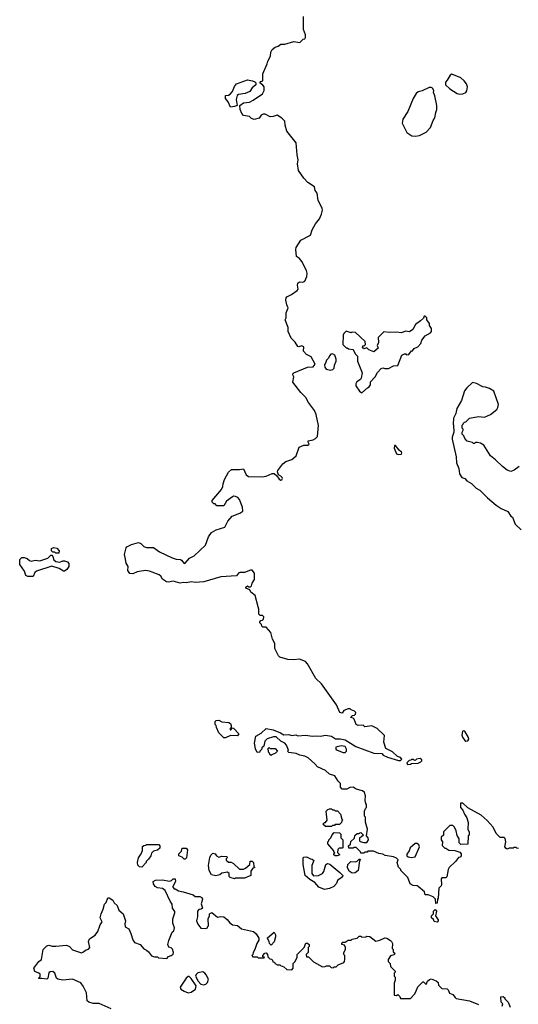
# Model space of a CAD drawing. Extents: x 1862350 to 2057294, y 212041 to 437318.
# Tile 28 of 256: x 1956050 to 1961098, y 232800 to 242774. Entities that reach past the tile are written whole.
import ezdxf

# ---------------------------------------------------------------- set-up
doc = ezdxf.new("R2010")
doc.units = 0

msp = doc.modelspace()

# ---------------------------------------------------------------- linework, layer by layer
at = {"layer": '0CON10XD'}
for points in [[(1958824, 239155), (1958813.8, 239175), (1958815, 239186.7), (1958825, 239196.7), (1958965, 239253.8), (1959021.7, 239258.3), (1959040, 239285), (1959000, 239360), (1958952.1, 239382.1), (1958923.8, 239415), (1958925, 239460), (1958905, 239470), (1958875, 239461.2), (1958865, 239464), (1958838.3, 239508.3), (1958799.3, 239549.3), (1958768.8, 239615), (1958766.7, 239655), (1958737.5, 239735), (1958746.7, 239755), (1958746.2, 239805), (1958767.5, 239855), (1958753.3, 239885), (1958743.6, 239933.6), (1958747.5, 239955), (1958755, 239967.5), (1958800.7, 239989.3), (1958859.5, 240030.4), (1958868.8, 240045), (1958862, 240085), (1958866.2, 240105), (1958883, 240117), (1958915, 240116), (1958935, 240123.8), (1958957.7, 240172.3), (1958960, 240205), (1958952.3, 240232.3), (1958905.9, 240325.9), (1958883.8, 240353.8), (1958853.3, 240375), (1958843.8, 240445), (1958847.5, 240465), (1958895, 240541.2), (1958995, 240592.5), (1959010, 240645), (1959045, 240707.5), (1959083.8, 240755), (1959106.7, 240805), (1959116.7, 240845), (1959112.5, 240865), (1959072.7, 240942.7), (1959060, 241015), (1959040, 241045), (1959035, 241080), (1958966.1, 241126.1), (1958925, 241170), (1958872.9, 241245), (1958861.8, 241315), (1958870.4, 241355), (1958857.5, 241405), (1958847.5, 241525), (1958753.3, 241645), (1958736.7, 241705), (1958732.5, 241745), (1958702.5, 241775), (1958655, 241807.5), (1958616.4, 241793.6), (1958585, 241790), (1958535.9, 241815.9), (1958515, 241818), (1958495, 241806), (1958473.3, 241776.7), (1958425, 241763.8), (1958395, 241772.5), (1958375, 241792.5), (1958315, 241802.5), (1958298, 241825), (1958283.3, 241865), (1958280, 241905), (1958315, 241930), (1958375, 241937.5), (1958415, 241957.5), (1958507.5, 242022.5), (1958523.8, 242055), (1958523.8, 242095), (1958511.7, 242111.7), (1958480, 242135), (1958491.7, 242148.3), (1958510, 242155), (1958510, 242225), (1958553.8, 242325), (1958561.2, 242355), (1958590, 242405), (1958592, 242445), (1958605, 242472.5), (1958635, 242496.7), (1958665, 242506.7), (1958695, 242526.7), (1958735, 242526.2), (1958825, 242552.5), (1958887, 242543), (1958920, 242575), (1958935, 242580), (1958942.5, 242595), (1958941.7, 242621.7), (1958923.3, 242675), (1958922.5, 242805)], [(1958185, 241887.5), (1958160.7, 241940.7), (1958132.1, 241975), (1958133.3, 242005), (1958165, 242009.4), (1958181.5, 242018.5), (1958202.7, 242047.3), (1958225, 242097.5), (1958246.4, 242123.6), (1958355, 242166.2), (1958406.1, 242156.1), (1958430, 242145), (1958440, 242135), (1958440, 242115), (1958402.5, 242085), (1958380, 242045), (1958332.3, 242027.7), (1958265, 242016.2), (1958252.5, 242005), (1958242.5, 241965), (1958250, 241905), (1958225, 241893.3), (1958185, 241887.5)], [(1960505, 242020.8), (1960535, 242023.8), (1960565, 242036.7), (1960577.7, 242052.3), (1960583.8, 242095), (1960573.8, 242125), (1960551.2, 242155), (1960515, 242186.2), (1960425, 242222.5), (1960407, 242213), (1960378.3, 242161.7), (1960359.3, 242140.7), (1960360, 242115), (1960403.3, 242075), (1960477.3, 242027.3), (1960505, 242020.8)], [(1960055, 241593.3), (1960097.7, 241602.3), (1960163.3, 241635), (1960208.1, 241681.9), (1960236.1, 241753.9), (1960251.7, 241778.3), (1960261.2, 241835), (1960273.3, 241865), (1960271.2, 241905), (1960254.1, 242004.1), (1960240, 242035), (1960242.5, 242055), (1960229.3, 242079.3), (1960216.4, 242086.4), (1960193.6, 242086.4), (1960125.9, 242054.1), (1960085, 242043.3), (1960064.1, 242025.9), (1960034.1, 241975.9), (1959980, 241845), (1959930, 241765), (1959923.3, 241725), (1959969.5, 241629.6), (1960018.3, 241598.3), (1960055, 241593.3)], [(1959515, 238992.5), (1959570, 239045), (1959586.4, 239053.6), (1959600, 239075), (1959600, 239105), (1959647.5, 239155), (1959670.7, 239199.3), (1959710.7, 239239.3), (1959725, 239247.5), (1959745, 239240), (1959785, 239240), (1959833, 239267), (1959878.3, 239271.7), (1959920, 239375), (1959945, 239390), (1959958.3, 239388.3), (1959965, 239380), (1959988.3, 239381.7), (1960015, 239420), (1960025, 239420), (1960045, 239442.5), (1960079.3, 239460.7), (1960112.5, 239495), (1960121.7, 239528.3), (1960155, 239570), (1960209.3, 239600.7), (1960217.5, 239615), (1960220, 239645), (1960200, 239675), (1960197, 239697), (1960170, 239735), (1960170, 239755), (1960155, 239770), (1960145, 239770), (1960138.3, 239751.7), (1960108.3, 239721.7), (1960057.5, 239685), (1960030, 239635), (1959995, 239612.5), (1959955, 239620), (1959915, 239603.3), (1959865, 239610), (1959795, 239606.7), (1959735, 239612.5), (1959680, 239555), (1959682.5, 239505), (1959670, 239475), (1959680, 239445), (1959635, 239410), (1959585, 239430), (1959565, 239450), (1959535, 239440), (1959520, 239455), (1959525, 239470), (1959538.3, 239471.7), (1959550, 239485), (1959547.5, 239515), (1959450, 239605), (1959415, 239607.5), (1959405, 239602.5), (1959355, 239620), (1959330, 239595), (1959323, 239577), (1959320, 239485), (1959355, 239450), (1959365, 239450), (1959378.3, 239438.3), (1959421.7, 239431.7), (1959431.7, 239418.3), (1959445, 239390), (1959470, 239365), (1959470, 239315), (1959516.7, 239195), (1959507, 239143), (1959499.3, 239130.7), (1959463.3, 239105), (1959453.3, 239085), (1959453.3, 239065), (1959490.7, 239010.7), (1959515, 238992.5)], [(1959195, 239223.3), (1959218.3, 239231.7), (1959233.3, 239245), (1959236.7, 239275), (1959253.3, 239315), (1959253.3, 239335), (1959240, 239375), (1959215, 239387.5), (1959200, 239385), (1959185, 239370), (1959177.5, 239345), (1959157.5, 239325), (1959147.5, 239305), (1959137, 239273), (1959137.5, 239255), (1959152.5, 239235), (1959195, 239223.3)], [(1961098.3, 234378.3), (1961081.7, 234381.7), (1961075, 234390), (1961055, 234390), (1961045, 234380), (1961005, 234380), (1960985, 234372.5), (1960975, 234377.5), (1960960, 234395), (1960970, 234445), (1960965, 234480), (1960955, 234490), (1960915, 234490), (1960875, 234530), (1960842.5, 234595), (1960783, 234663), (1960720, 234715), (1960585, 234790), (1960537, 234837), (1960513, 234837), (1960513, 234793), (1960537, 234767), (1960552.5, 234725), (1960575, 234690), (1960591.7, 234641.7), (1960587.5, 234575), (1960600, 234545), (1960600, 234515), (1960590, 234505), (1960588.3, 234421.7), (1960515, 234420), (1960500, 234435), (1960500, 234475), (1960478.3, 234508.3), (1960467, 234557), (1960450, 234595), (1960435, 234610), (1960405, 234610), (1960341.7, 234548.3), (1960340, 234515), (1960318.3, 234491.7), (1960317.5, 234465), (1960330, 234445), (1960328.3, 234408.3), (1960355, 234380), (1960365, 234380), (1960395, 234360), (1960455, 234357.5), (1960505, 234340), (1960520, 234325), (1960520, 234305), (1960508.3, 234291.7), (1960491.7, 234288.3), (1960463, 234247), (1960397.5, 234185), (1960387.5, 234165), (1960375, 234090), (1960365, 234080), (1960325, 234080), (1960315, 234070), (1960320, 234015), (1960315, 234000), (1960293.6, 233976.4), (1960287.5, 233875), (1960280, 233865), (1960277, 233823), (1960261.7, 233821.7), (1960260, 233865), (1960235, 233890), (1960185, 233910), (1960155, 233910), (1960148.3, 233938.3), (1960083, 233993), (1960075, 234000), (1960033, 234003), (1960001.7, 234021.7), (1959980, 234085), (1959921.7, 234141.7), (1959910, 234155), (1959910, 234165), (1959885, 234190), (1959870, 234235), (1959880, 234265), (1959865, 234280), (1959835, 234292.5), (1959748.3, 234308.3), (1959725, 234320), (1959685, 234327.5), (1959631.7, 234351.7), (1959575, 234350), (1959568.3, 234341.7), (1959545, 234340), (1959535, 234330), (1959505, 234330), (1959500, 234345), (1959455, 234390), (1959435, 234390), (1959425, 234380), (1959381.7, 234381.7), (1959380, 234405), (1959398.3, 234421.7), (1959401.7, 234448.3), (1959438.3, 234481.7), (1959441.7, 234508.3), (1959465, 234530), (1959485, 234530), (1959491.7, 234538.3), (1959505, 234540), (1959530, 234515), (1959510, 234495), (1959490, 234485), (1959490, 234455), (1959495, 234450), (1959535, 234440), (1959565, 234440), (1959580, 234465), (1959577, 234487), (1959560, 234505), (1959570, 234575), (1959550, 234645), (1959550, 234695), (1959540, 234705), (1959540, 234755), (1959550, 234785), (1959560, 234795), (1959560, 234825), (1959553, 234833), (1959547.5, 234865), (1959551.7, 234911.7), (1959540, 234945), (1959521.7, 234961.7), (1959455, 234980), (1959425, 235000), (1959393, 234997), (1959361.7, 234978.3), (1959315, 234980), (1959298.3, 234998.3), (1959297, 235037), (1959275, 235060), (1959240, 235115), (1959185, 235132.5), (1959145, 235170), (1959063.9, 235203.9), (1959036.4, 235236.4), (1958970, 235295), (1958935, 235312.5), (1958885, 235322.5), (1958849.3, 235339.3), (1958775, 235350), (1958760, 235365), (1958770, 235375), (1958752, 235425), (1958735.6, 235445.6), (1958695, 235466), (1958647.8, 235507.8), (1958620.3, 235509.7), (1958555, 235490), (1958530, 235465), (1958520, 235415), (1958501.7, 235398.3), (1958500, 235385), (1958480, 235365), (1958480, 235355), (1958455, 235350), (1958438.3, 235388.3), (1958427.5, 235445), (1958440, 235515), (1958493, 235547), (1958545, 235592.5), (1958615, 235579.2), (1958691.1, 235551.1), (1958725, 235528.6), (1958774.1, 235534.1), (1958805, 235524.2), (1958845, 235528), (1958865, 235521.2), (1958942.7, 235527.3), (1959015, 235516.2), (1959045, 235521.2), (1959095, 235517.5), (1959145, 235526.2), (1959206.4, 235516.4), (1959248.3, 235488.3), (1959295, 235490), (1959345, 235480), (1959452.3, 235412.3), (1959635, 235342.5), (1959715, 235340), (1959730, 235325), (1959775, 235302.5), (1959885, 235270), (1959905, 235270), (1959918.3, 235281.7), (1959905, 235300), (1959875, 235310), (1959825, 235357.5), (1959755, 235390), (1959737.5, 235455), (1959741.7, 235521.7), (1959670, 235595), (1959615, 235622.5), (1959545, 235610), (1959527, 235627), (1959475, 235623.3), (1959457.5, 235635), (1959435, 235690), (1959425, 235700), (1959400, 235705), (1959420, 235725), (1959440.7, 235729.3), (1959450.7, 235739.3), (1959453.3, 235755), (1959440.7, 235770.7), (1959405, 235782.5), (1959395, 235792.5), (1959375, 235792.5), (1959330, 235775), (1959315, 235750), (1959290, 235755), (1959257.5, 235835), (1959105, 236046.7), (1959049.5, 236099.6), (1958965, 236250), (1958943, 236273), (1958883, 236297), (1958825, 236290), (1958765, 236293.3), (1958685, 236316.7), (1958668.3, 236328.3), (1958633.8, 236405), (1958632.5, 236455), (1958608.3, 236498.3), (1958592.5, 236565), (1958545, 236620), (1958511.7, 236621.7), (1958501.7, 236631.7), (1958498.3, 236648.3), (1958480, 236665), (1958480, 236675), (1958491.7, 236688.3), (1958508.3, 236691.7), (1958518.3, 236701.7), (1958520, 236725), (1958508.3, 236738.3), (1958485, 236740), (1958471.7, 236751.7), (1958471.7, 236801.7), (1958462.5, 236825), (1958435, 236940), (1958390, 236975), (1958378.3, 236998.3), (1958340, 237015), (1958340, 237025), (1958355, 237037.5), (1958365, 237030), (1958385, 237030), (1958395, 237040), (1958402.5, 237065), (1958426.4, 237103.6), (1958426.4, 237166.4), (1958405, 237197.5), (1958385, 237197.5), (1958325, 237172.5), (1958280, 237175), (1958265, 237167.5), (1958245, 237140), (1958085, 237130), (1957915, 237078.9), (1957825, 237074.3), (1957788.3, 237078.3), (1957735, 237069.4), (1957705, 237074.3), (1957675, 237066.9), (1957605, 237086), (1957555, 237075.8), (1957535, 237080.8), (1957496.7, 237105), (1957477.9, 237137.9), (1957461.2, 237151.2), (1957365, 237188.8), (1957324.1, 237195.9), (1957238.8, 237181.2), (1957195, 237160.8), (1957165, 237164), (1957144, 237195), (1957147.5, 237235), (1957127.7, 237267.7), (1957116, 237325), (1957112, 237355), (1957126.2, 237425), (1957133.3, 237435), (1957182.7, 237457.3), (1957253.6, 237476.4), (1957275, 237466.7), (1957306.1, 237436.1), (1957335, 237426.7), (1957405.9, 237425.9), (1957465, 237383.3), (1957595, 237323.3), (1957635, 237308.8), (1957677.5, 237305), (1957688.6, 237298.6), (1957713.6, 237263.6), (1957725, 237267.5), (1957770.5, 237319.6), (1957815, 237343.8), (1957929.5, 237450.4), (1957960, 237535), (1957990.7, 237579.3), (1958040, 237605), (1958125, 237632.5), (1958157, 237693), (1958200, 237745), (1958280, 237775), (1958310, 237795), (1958303.8, 237835), (1958274.2, 237914.2), (1958256.7, 237935), (1958235, 237944), (1958215, 237946.2), (1958205, 237941.2), (1958145, 237896.7), (1958115, 237850), (1958045, 237850), (1958028.3, 237868.3), (1958015, 237870), (1958000, 237885), (1958000, 237905), (1958093.6, 238016.4), (1958106.4, 238043.6), (1958108.3, 238071.7), (1958122.5, 238115), (1958165, 238190), (1958193, 238217), (1958275, 238216.7), (1958315, 238222.5), (1958343.8, 238165), (1958365, 238146.7), (1958505, 238143.8), (1958545, 238151.2), (1958605, 238176.7), (1958625, 238177.5), (1958653.3, 238153.3), (1958675, 238120), (1958695, 238110), (1958705, 238112.5), (1958710, 238125), (1958706.7, 238135), (1958695, 238150), (1958670, 238165), (1958660, 238195), (1958663, 238207), (1958712.5, 238275), (1958745, 238297.5), (1958805, 238320), (1958850, 238355), (1958880, 238445), (1958925, 238462.5), (1958967, 238463), (1958980, 238475), (1958970, 238495), (1958971.7, 238508.3), (1959021.7, 238518.3), (1959045, 238530), (1959065, 238550), (1959073.6, 238663.6), (1959050, 238775), (1959033.3, 238815), (1958972.5, 238895), (1958948.3, 238948.3), (1958896.1, 238996.1), (1958815, 239102.5), (1958824, 239155)], [(1961105, 238247.5), (1961055, 238210), (1961021.7, 238198.3), (1960985, 238210), (1960936.1, 238246.1), (1960866.7, 238315), (1960816.7, 238355), (1960747.5, 238465), (1960715, 238482.5), (1960685, 238490), (1960665, 238490), (1960655, 238480), (1960645, 238480), (1960635, 238490), (1960580, 238505), (1960555, 238530), (1960547, 238557), (1960530, 238575), (1960530, 238595), (1960540, 238615), (1960540, 238625), (1960530, 238635), (1960530, 238665), (1960540, 238675), (1960541.7, 238688.3), (1960551.7, 238698.3), (1960565, 238700), (1960605, 238737.5), (1960695, 238753.3), (1960755, 238746.7), (1960815.7, 238774.3), (1960880, 238825), (1960891.2, 238845), (1960896.7, 238875), (1960850, 239010), (1960805, 239037.5), (1960765, 239052.5), (1960740, 239055), (1960675, 239090), (1960635, 239097.5), (1960576.7, 239045), (1960553.8, 239015), (1960521.2, 238915), (1960476.1, 238833.9), (1960466.4, 238783.6), (1960443, 238737), (1960437.5, 238675), (1960442.5, 238665), (1960443.3, 238595), (1960428.8, 238545), (1960428.8, 238525), (1960470, 238345), (1960470.8, 238285), (1960493.9, 238226.1), (1960501.2, 238175), (1960525, 238136.7), (1960557.5, 238127.5), (1960575, 238103.3), (1960623.3, 238075), (1960669.5, 238029.6), (1960709.5, 238009.6), (1960785, 237931.2), (1960875, 237856.7), (1960925, 237823.3), (1960993, 237793), (1961022.5, 237745), (1961037.5, 237735), (1961067.5, 237665), (1961125, 237607.5)], [(1959885, 238368), (1959915, 238373.8), (1959920, 238385), (1959915, 238392.5), (1959892, 238412), (1959855, 238460), (1959845, 238460), (1959840, 238435), (1959865, 238377.5), (1959885, 238368)], [(1956445, 237370), (1956415, 237370), (1956405, 237380), (1956385, 237380), (1956373, 237393), (1956371.7, 237418.3), (1956395, 237427.5), (1956425, 237420), (1956450, 237395), (1956445, 237370)], [(1956185, 237132.5), (1956133.6, 237133.6), (1956113.3, 237145), (1956098.3, 237188.3), (1956050, 237255), (1956050, 237305), (1956073, 237327), (1956095, 237327.5), (1956125, 237317.5), (1956150, 237295), (1956165, 237290), (1956205, 237300), (1956253, 237293), (1956335, 237320), (1956365, 237350), (1956375, 237350), (1956387, 237337), (1956393.9, 237303.9), (1956414.2, 237284.2), (1956455, 237280), (1956485, 237292.5), (1956505, 237292.5), (1956535, 237282.5), (1956546.7, 237265), (1956546.1, 237233.9), (1956527.5, 237205), (1956505, 237187.5), (1956495, 237187.5), (1956450, 237215), (1956375, 237236.7), (1956221.7, 237188.3), (1956202.5, 237175), (1956185, 237132.5)], [(1958135, 235500), (1958115, 235500), (1958065, 235550), (1958043, 235603), (1958040, 235625), (1958030, 235635), (1958030, 235665), (1958040, 235675), (1958065, 235678.8), (1958095, 235660), (1958166.1, 235656.1), (1958183, 235643), (1958190, 235625), (1958190, 235605), (1958180, 235595), (1958181.7, 235581.7), (1958188.3, 235581.7), (1958205, 235600), (1958215, 235597.5), (1958268.3, 235538.3), (1958255, 235520), (1958185, 235522.5), (1958135, 235500)], [(1960566.4, 235466.4), (1960585, 235470), (1960596.9, 235485), (1960595, 235503.3), (1960555, 235566.7), (1960538.3, 235571.7), (1960532.5, 235565), (1960527.5, 235525), (1960533.3, 235505), (1960555, 235473.3), (1960566.4, 235466.4)], [(1958595, 235320), (1958581.7, 235331.7), (1958580, 235345), (1958570, 235355), (1958570, 235375), (1958560, 235385), (1958575, 235400), (1958585, 235390), (1958635, 235390), (1958660, 235365), (1958640, 235345), (1958601.7, 235328.3), (1958595, 235320)], [(1959345, 235350), (1959357.5, 235365), (1959360, 235385), (1959345, 235412.5), (1959305, 235417.5), (1959250, 235405), (1959250, 235385), (1959263, 235373), (1959325, 235350), (1959345, 235350)], [(1959975, 235230), (1960005, 235232.5), (1960015, 235240), (1960085, 235242.5), (1960110, 235255), (1960120, 235265), (1960120, 235275), (1960105, 235290), (1960068.3, 235281.7), (1960055, 235270), (1960041.7, 235271.7), (1960035, 235280), (1960015, 235280), (1960008.3, 235271.7), (1959991.7, 235268.3), (1959970, 235245), (1959975, 235230)], [(1959205, 234600), (1959145, 234600), (1959120, 234625), (1959135, 234640), (1959145, 234640), (1959162.5, 234665), (1959152.5, 234755), (1959170, 234775), (1959185, 234780), (1959205, 234780), (1959215, 234770), (1959235, 234770), (1959245, 234760), (1959268.3, 234758.3), (1959297, 234727), (1959310, 234675), (1959320, 234665), (1959311.7, 234658.3), (1959308.3, 234641.7), (1959288.3, 234621.7), (1959245, 234620), (1959238.3, 234611.7), (1959215, 234610), (1959205, 234600)], [(1959265, 234302.5), (1959245, 234302.5), (1959230, 234315), (1959230, 234325), (1959240, 234335), (1959231.7, 234341.7), (1959230, 234355), (1959170, 234425), (1959170, 234445), (1959180, 234455), (1959180, 234465), (1959200, 234485), (1959211.7, 234518.3), (1959235, 234540), (1959288.3, 234538.3), (1959300, 234525), (1959300, 234485), (1959320, 234465), (1959320, 234385), (1959315, 234380), (1959285, 234382.5), (1959271.7, 234368.3), (1959267.5, 234337.5), (1959290, 234315), (1959265, 234302.5)], [(1957285, 234190), (1957263, 234193), (1957245, 234210), (1957242.5, 234235), (1957252.5, 234285), (1957280, 234325), (1957291.7, 234358.3), (1957291.7, 234398.3), (1957305, 234410), (1957328.3, 234411.7), (1957335, 234420), (1957458.3, 234418.3), (1957470, 234405), (1957468.3, 234381.7), (1957445, 234362.5), (1957405, 234350), (1957385, 234330), (1957377.5, 234305), (1957355, 234270), (1957330, 234245), (1957330, 234235), (1957285, 234190)], [(1960015, 234286.7), (1960055, 234292.5), (1960096.2, 234395), (1960091.2, 234415), (1960075, 234430), (1960055, 234427.5), (1960003.6, 234386.4), (1959992.5, 234355), (1959968.3, 234321.7), (1959970, 234305), (1959983.6, 234293.6), (1960015, 234286.7)], [(1957725, 234270), (1957715, 234270), (1957695, 234290), (1957660, 234305), (1957660, 234325), (1957688.3, 234351.7), (1957695, 234380), (1957735, 234380), (1957750, 234365), (1957737, 234283), (1957725, 234270)], [(1958225, 234072.5), (1958180, 234085), (1958170, 234095), (1958170, 234125), (1958155, 234137.5), (1958095, 234130), (1958075, 234110), (1958035, 234102.5), (1957991.7, 234111.7), (1957967.5, 234155), (1957960, 234205), (1957973.6, 234286.4), (1957985, 234310), (1958005, 234330), (1958030, 234325), (1958043.6, 234303.6), (1958065, 234290), (1958095, 234300), (1958148.3, 234298.3), (1958150, 234285), (1958140, 234275), (1958141.7, 234261.7), (1958165, 234240), (1958191.7, 234238.3), (1958215, 234227.5), (1958275, 234170), (1958315, 234170), (1958335, 234180), (1958380, 234215), (1958381.7, 234248.3), (1958405, 234250), (1958417.5, 234235), (1958420, 234195), (1958430, 234185), (1958411.7, 234178.3), (1958391.2, 234148.8), (1958390, 234105), (1958325, 234077.5), (1958235, 234077.5), (1958225, 234072.5)], [(1959135, 233964), (1959077.5, 233985), (1959037.5, 234035), (1958987.5, 234065), (1958940, 234105), (1958920, 234215), (1958920, 234285), (1958925, 234290), (1958955, 234292.5), (1958993, 234273), (1959011.7, 234271.7), (1959027.5, 234257.5), (1959007.5, 234205), (1959007.5, 234125), (1959023, 234103), (1959075, 234103.3), (1959113.9, 234126.1), (1959130, 234145), (1959147.5, 234215), (1959165, 234226.7), (1959188.3, 234218.3), (1959292.5, 234135), (1959320, 234105), (1959319.3, 234090.7), (1959266.7, 234055), (1959257, 234023), (1959230, 233995), (1959186.4, 233973.6), (1959135, 233964)], [(1959415, 234130), (1959385, 234150), (1959370, 234185), (1959373, 234217), (1959403, 234247), (1959445, 234242.5), (1959465, 234250), (1959485, 234270), (1959495, 234270), (1959500, 234265), (1959490, 234255), (1959477.5, 234155), (1959445, 234133.3), (1959415, 234130)], [(1956975, 232753.3), (1956855, 232808), (1956795, 232809.2), (1956750.9, 232820.9), (1956733.1, 232835), (1956725.6, 232915.6), (1956693.8, 232985), (1956668.8, 233018.8), (1956585, 233053.3), (1956485, 233046.2), (1956435, 233053.8), (1956423.8, 233065), (1956404, 233115), (1956385, 233132), (1956360, 233130), (1956345, 233117.5), (1956336.2, 233065), (1956325.9, 233054.1), (1956275, 233062.5), (1956245, 233060), (1956240, 233065), (1956257, 233083), (1956257.5, 233105), (1956245, 233116.7), (1956202.3, 233132.3), (1956193.9, 233166.1), (1956242.5, 233235), (1956270, 233255), (1956287.5, 233355), (1956325, 233392.5), (1956345, 233400), (1956378.3, 233388.3), (1956415, 233387.5), (1956525, 233400), (1956555, 233386.7), (1956585, 233352.5), (1956675, 233322.5), (1956695, 233330), (1956715, 233350), (1956745, 233360), (1956760, 233375), (1956747.5, 233435), (1956756.4, 233463.6), (1956815, 233500), (1956841.2, 233538.8), (1956866, 233605), (1956884, 233635), (1956866, 233675), (1956873, 233717), (1956896.2, 233765), (1956907.5, 233815), (1956925, 233830), (1956941.7, 233878.3), (1956955, 233880), (1956993.3, 233855), (1957007.7, 233827.7), (1957035, 233802.5), (1957054.2, 233754.2), (1957096.7, 233715), (1957120, 233645), (1957113.9, 233613.9), (1957116.4, 233586.4), (1957153.6, 233563.6), (1957176.2, 233516.2), (1957195, 233453.3), (1957213.8, 233425), (1957270, 233405), (1957305, 233362.5), (1957335, 233350), (1957353, 233333), (1957385, 233290), (1957415, 233280), (1957445, 233280), (1957455, 233270), (1957540, 233265), (1957557, 233283), (1957585, 233293.8), (1957602.1, 233307.9), (1957607.5, 233325), (1957597.7, 233357.7), (1957585, 233370.8), (1957558.8, 233378.8), (1957550, 233405), (1957558.8, 233445), (1957595, 233530), (1957610, 233545), (1957616.4, 233573.6), (1957601.7, 233621.7), (1957598.8, 233665), (1957620, 233725), (1957619.3, 233739.3), (1957597.5, 233775), (1957592.5, 233815), (1957572.5, 233845), (1957523, 233953), (1957495, 233972.5), (1957445, 233980), (1957422.5, 233995), (1957405, 234020), (1957400, 234045), (1957425, 234057.5), (1957495, 234062.5), (1957565, 234047.5), (1957587, 234053), (1957605, 234070), (1957625, 234070), (1957627, 234043), (1957600, 233995), (1957600, 233985), (1957615, 233970), (1957625, 233970), (1957658.3, 233948.3), (1957705, 233940), (1957805, 233907.5), (1957825, 233892.5), (1957875, 233892.5), (1957893, 233883), (1957900, 233865), (1957887, 233817), (1957900, 233775), (1957887, 233763), (1957865, 233760), (1957850, 233745), (1957850, 233685), (1957840, 233645), (1957851.7, 233611.7), (1957885, 233570), (1957935, 233567.5), (1957950, 233575), (1957950, 233585), (1957960, 233595), (1957957.5, 233665), (1957970, 233695), (1957970, 233715), (1957995, 233730), (1958053, 233683), (1958085, 233690), (1958116.1, 233686.1), (1958149.5, 233659.6), (1958177.5, 233625), (1958205, 233606.7), (1958255, 233599.2), (1958295.9, 233565.9), (1958418.3, 233538.3), (1958442.5, 233515), (1958471.7, 233468.3), (1958471.7, 233448.3), (1958450, 233415), (1958430, 233355), (1958412.5, 233325), (1958410, 233305), (1958400, 233295), (1958411.7, 233281.7), (1958455, 233280), (1958465, 233270), (1958525, 233270), (1958528.3, 233278.3), (1958511.7, 233281.7), (1958510, 233295), (1958531.7, 233318.3), (1958545, 233320), (1958560, 233305), (1958561.7, 233281.7), (1958581.7, 233261.7), (1958598.3, 233258.3), (1958608.3, 233248.3), (1958611.7, 233231.7), (1958628.3, 233228.3), (1958631.7, 233211.7), (1958648.3, 233208.3), (1958655, 233200), (1958685, 233200), (1958691.7, 233191.7), (1958725, 233180), (1958753, 233153), (1958805, 233150), (1958817.5, 233165), (1958820, 233215), (1958835, 233230), (1958860, 233275), (1958860, 233305), (1958930, 233375), (1958945, 233420), (1958965, 233420), (1958980, 233405), (1958980, 233385), (1958970, 233375), (1958970, 233325), (1958950, 233305), (1958951.7, 233281.7), (1958975, 233280), (1959025, 233230), (1959115, 233180), (1959141.7, 233181.7), (1959155, 233190), (1959185, 233190), (1959201.7, 233171.7), (1959225, 233170), (1959235, 233180), (1959255, 233180), (1959275, 233200), (1959330, 233225), (1959337.5, 233235), (1959342.5, 233255), (1959340, 233295), (1959330, 233305), (1959330, 233325), (1959347.5, 233355), (1959347.5, 233375), (1959338.3, 233398.3), (1959310, 233405), (1959310, 233415), (1959321.7, 233428.3), (1959345, 233430), (1959375, 233450), (1959405, 233450), (1959415, 233460), (1959465, 233470), (1959485, 233490), (1959505, 233490), (1959515, 233480), (1959555, 233482.5), (1959565, 233490), (1959595, 233487.5), (1959655, 233440), (1959695, 233450), (1959745, 233473.3), (1959765, 233468.8), (1959805, 233446.2), (1959812.5, 233435), (1959822.5, 233415), (1959820, 233365), (1959830, 233355), (1959831.7, 233331.7), (1959850, 233315), (1959838.3, 233301.7), (1959805, 233290), (1959780, 233255), (1959780, 233235), (1959800, 233215), (1959803, 233183), (1959850, 233135), (1959850, 233125), (1959840, 233115), (1959840, 233085), (1959850, 233075), (1959850, 233045), (1959840, 233015), (1959841.7, 232891.7), (1959865, 232890), (1959878.3, 232898.3), (1959898.3, 232878.3), (1959905, 232860), (1960005, 232860), (1960050, 232905), (1960062.5, 232935), (1960081.7, 232978.3), (1960131.7, 233028.3), (1960138.3, 233028.3), (1960165, 233000), (1960180, 233035), (1960198.3, 233051.7), (1960215, 233057.5), (1960265, 233037.5), (1960285, 233020), (1960290, 232995), (1960325, 232960), (1960378.3, 232958.3), (1960388.3, 232948.3), (1960401.7, 232911.7), (1960435, 232900), (1960457.7, 232867.7), (1960470, 232860), (1960603.6, 232836.4), (1960695, 232797.5)], [(1960275, 233633.3), (1960245, 233640), (1960238.3, 233658.3), (1960220, 233675), (1960220, 233695), (1960240, 233715), (1960240, 233745), (1960255, 233760), (1960270, 233745), (1960260, 233695), (1960287.5, 233655), (1960287.5, 233645), (1960275, 233633.3)], [(1958595, 233400), (1958580, 233415), (1958577, 233437), (1958560, 233465), (1958560, 233475), (1958625, 233530), (1958640, 233505), (1958640, 233485), (1958626.1, 233433.9), (1958595, 233400)], [(1957915, 232997.5), (1957935, 233002.9), (1957950.7, 233019.3), (1957960, 233055), (1957938, 233098), (1957925, 233116), (1957905, 233128.8), (1957852.7, 233117.3), (1957837.7, 233102.3), (1957831.2, 233085), (1957855.5, 233035.5), (1957885, 233003.1), (1957915, 232997.5)], [(1957755, 232917.5), (1957785, 232921.9), (1957828.3, 232951.7), (1957835.9, 232985.9), (1957785, 233060), (1957765, 233080), (1957755, 233082.5), (1957733.9, 233066.1), (1957673.8, 232975), (1957682, 232955), (1957713.8, 232933.8), (1957755, 232917.5)], [(1960935, 232780), (1960940, 232805), (1960923, 232823), (1960920, 232875), (1960945, 232880), (1960960, 232865), (1960960, 232855), (1960995, 232820), (1961015, 232770)]]:
    msp.add_lwpolyline(points, dxfattribs=at)

doc.saveas('drawing.dxf')
